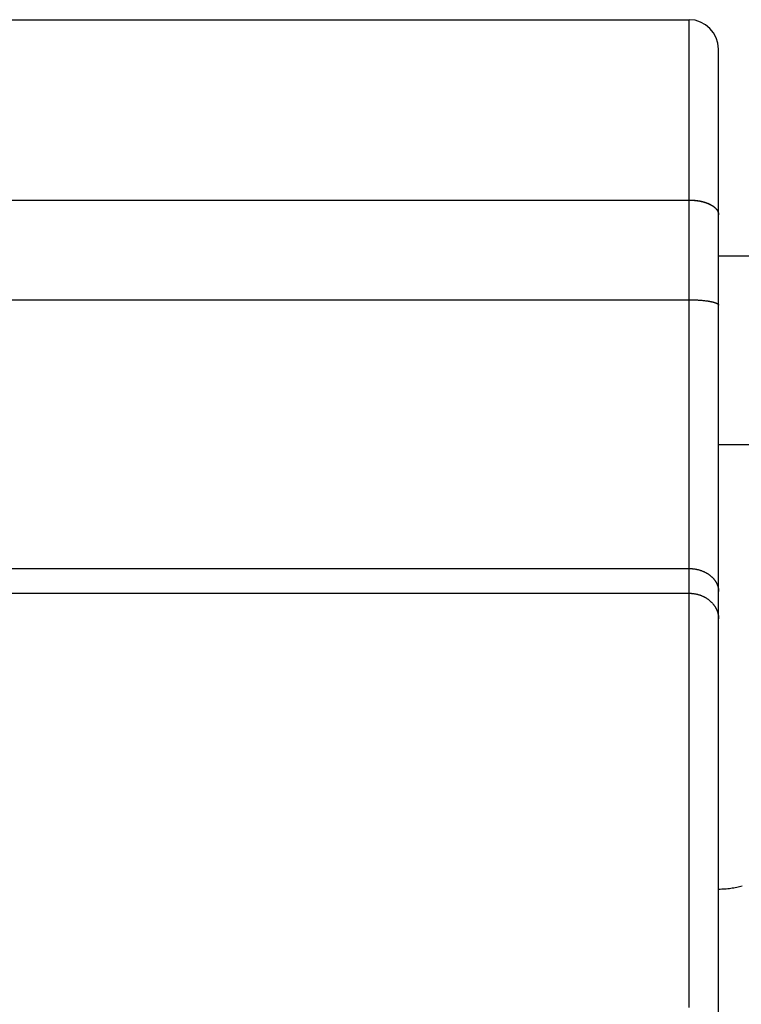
# Model space of a CAD drawing. Header units: inches. Extents: x 0 to 82.5, y 0 to 53.4.
# Tile 70 of 128: x 30.271 to 30.589, y 51.401 to 51.835. Entities that reach past the tile are written whole.
import ezdxf

# ---------------------------------------------------------------- set-up
doc = ezdxf.new("R2010")
doc.units = ezdxf.units.IN
doc.header["$LTSCALE"] = 4.538835
doc.header["$MEASUREMENT"] = 0
doc.layers.get('0').update_dxf_attribs({"linetype": 'CONTINUOUS'})
doc.layers.add('DOOR_ASSEMBLY', color=7, linetype='CONTINUOUS')

msp = doc.modelspace()

# ---------------------------------------------------------------- linework, layer by layer
at = {"color": 3, "linetype": 'Continuous'}
for p, q in [((30.57919, 51.73092), (35.82919, 51.73092)), ((30.57919, 51.64784), (35.82919, 51.64784))]:
    msp.add_line(p, q, dxfattribs=at)
at = {"layer": 'DOOR_ASSEMBLY', "color": 7, "linetype": 'Continuous'}
for p, q in [((30.20419, 51.83487), (30.56619, 51.83487)), ((30.56619, 51.40007), (30.56619, 51.83487)), ((30.57919, 51.28748), (30.57919, 51.82187)), ((30.57911, 51.7498), (30.57913, 51.74966)), ((30.57913, 51.74969), (30.57915, 51.74955)), ((30.57915, 51.74958), (30.57916, 51.74944)), ((30.57916, 51.74947), (30.57918, 51.74933)), ((30.57918, 51.74937), (30.57919, 51.74923)), ((30.57919, 51.74926), (30.57919, 51.74912)), ((30.57919, 51.74915), (30.57919, 51.74901)), ((30.20419, 51.71159), (30.56641, 51.71159)), ((30.56641, 51.71159), (30.56685, 51.71159)), ((30.56685, 51.71159), (30.56728, 51.71158)), ((30.56728, 51.71158), (30.56771, 51.71157)), ((30.56771, 51.71157), (30.56814, 51.71156)), ((30.56814, 51.71156), (30.56857, 51.71155)), ((30.56857, 51.71155), (30.569, 51.71153)), ((30.569, 51.71153), (30.56942, 51.71151)), ((30.56942, 51.71151), (30.56984, 51.71149)), ((30.56984, 51.71149), (30.57025, 51.71147)), ((30.57025, 51.71147), (30.57066, 51.71144)), ((30.57066, 51.71144), (30.57107, 51.71141)), ((30.57107, 51.71141), (30.57147, 51.71138)), ((30.57147, 51.71138), (30.57186, 51.71135)), ((30.57186, 51.71135), (30.57225, 51.71131)), ((30.57225, 51.71131), (30.57263, 51.71127)), ((30.57263, 51.71127), (30.573, 51.71123)), ((29.09219, 51.59326), (30.56619, 51.59326)), ((29.09219, 51.58237), (30.56619, 51.58237))]:
    msp.add_line(p, q, dxfattribs=at)
for points in [[(30.20419, 51.75549), (30.56641, 51.75549), (30.56663, 51.75549), (30.56685, 51.75548), (30.56706, 51.75548), (30.56728, 51.75547), (30.5675, 51.75546), (30.56771, 51.75545), (30.56793, 51.75543), (30.56814, 51.75542), (30.56836, 51.7554), (30.56857, 51.75538), (30.56878, 51.75536), (30.569, 51.75534), (30.56921, 51.75532), (30.56942, 51.75529), (30.56963, 51.75526), (30.56984, 51.75523), (30.57005, 51.7552), (30.57025, 51.75517), (30.57046, 51.75513), (30.57066, 51.7551), (30.57087, 51.75506), (30.57107, 51.75502), (30.57127, 51.75498), (30.57147, 51.75494), (30.57167, 51.75489), (30.57186, 51.75485), (30.57206, 51.7548), (30.57225, 51.75475), (30.57244, 51.7547), (30.57263, 51.75465), (30.57282, 51.75459), (30.573, 51.75454), (30.57319, 51.75448), (30.57337, 51.75442), (30.57355, 51.75436), (30.57373, 51.7543), (30.57391, 51.75423), (30.57408, 51.75417), (30.57425, 51.7541), (30.57442, 51.75404), (30.57459, 51.75397), (30.57475, 51.7539), (30.57491, 51.75383), (30.57507, 51.75375), (30.57523, 51.75368), (30.57539, 51.7536), (30.57554, 51.75353), (30.57569, 51.75345), (30.57584, 51.75337), (30.57598, 51.75329), (30.57612, 51.75321), (30.57626, 51.75312), (30.5764, 51.75304), (30.57653, 51.75295), (30.57666, 51.75287), (30.57679, 51.75278), (30.57691, 51.75269), (30.57703, 51.7526), (30.57715, 51.75251), (30.57727, 51.75242), (30.57738, 51.75233), (30.57749, 51.75224), (30.57759, 51.75214), (30.5777, 51.75205), (30.5778, 51.75195), (30.57789, 51.75186), (30.57799, 51.75176), (30.57808, 51.75166), (30.57816, 51.75156), (30.57825, 51.75146), (30.57833, 51.75136), (30.5784, 51.75126), (30.57847, 51.75116), (30.57854, 51.75106), (30.57861, 51.75095), (30.57867, 51.75085), (30.57873, 51.75075), (30.57879, 51.75064), (30.57884, 51.75054), (30.57889, 51.75043), (30.57893, 51.75033), (30.57897, 51.75022), (30.57901, 51.75012), (30.57905, 51.75001), (30.57908, 51.7499), (30.57911, 51.74976)], [(30.20419, 51.75546), (30.56641, 51.75546), (30.56663, 51.75546), (30.56685, 51.75545), (30.56706, 51.75544), (30.56728, 51.75544), (30.5675, 51.75543), (30.56771, 51.75541), (30.56793, 51.7554), (30.56814, 51.75539), (30.56836, 51.75537), (30.56857, 51.75535), (30.56878, 51.75533), (30.569, 51.75531), (30.56921, 51.75528), (30.56942, 51.75526), (30.56963, 51.75523), (30.56984, 51.7552), (30.57005, 51.75517), (30.57025, 51.75514), (30.57046, 51.7551), (30.57066, 51.75507), (30.57087, 51.75503), (30.57107, 51.75499), (30.57127, 51.75495), (30.57147, 51.7549), (30.57167, 51.75486), (30.57186, 51.75481), (30.57206, 51.75477), (30.57225, 51.75472), (30.57244, 51.75467), (30.57263, 51.75461), (30.57282, 51.75456), (30.573, 51.7545), (30.57319, 51.75445), (30.57337, 51.75439), (30.57355, 51.75433), (30.57373, 51.75427), (30.57391, 51.7542), (30.57408, 51.75414), (30.57425, 51.75407), (30.57442, 51.754), (30.57459, 51.75394), (30.57475, 51.75386), (30.57491, 51.75379), (30.57507, 51.75372), (30.57523, 51.75365), (30.57539, 51.75357), (30.57554, 51.75349), (30.57569, 51.75342), (30.57584, 51.75334), (30.57598, 51.75326), (30.57612, 51.75317), (30.57626, 51.75309), (30.5764, 51.75301), (30.57653, 51.75292), (30.57666, 51.75284), (30.57679, 51.75275), (30.57691, 51.75266), (30.57703, 51.75257), (30.57715, 51.75248), (30.57727, 51.75239), (30.57738, 51.7523), (30.57749, 51.7522), (30.57759, 51.75211), (30.5777, 51.75201), (30.5778, 51.75192), (30.57789, 51.75182), (30.57799, 51.75173), (30.57808, 51.75163), (30.57816, 51.75153), (30.57825, 51.75143), (30.57833, 51.75133), (30.5784, 51.75123), (30.57847, 51.75113), (30.57854, 51.75102), (30.57861, 51.75092), (30.57867, 51.75082), (30.57873, 51.75071), (30.57879, 51.75061), (30.57884, 51.75051), (30.57889, 51.7504), (30.57893, 51.7503), (30.57897, 51.75019), (30.57901, 51.75008), (30.57905, 51.74998), (30.57908, 51.74987)], [(30.573, 51.71123), (30.57337, 51.71118), (30.57355, 51.71116), (30.57373, 51.71114), (30.57391, 51.71111), (30.57408, 51.71109), (30.57425, 51.71107), (30.57442, 51.71104), (30.57459, 51.71101), (30.57475, 51.71099), (30.57491, 51.71096), (30.57507, 51.71093), (30.57523, 51.7109), (30.57539, 51.71088), (30.57554, 51.71085), (30.57569, 51.71082), (30.57584, 51.71079), (30.57598, 51.71076), (30.57612, 51.71073), (30.57626, 51.7107), (30.5764, 51.71066), (30.57653, 51.71063), (30.57666, 51.7106), (30.57679, 51.71057), (30.57691, 51.71053), (30.57703, 51.7105), (30.57715, 51.71046), (30.57727, 51.71043), (30.57738, 51.7104), (30.57749, 51.71036), (30.57759, 51.71032), (30.5777, 51.71029), (30.5778, 51.71025), (30.57789, 51.71022), (30.57799, 51.71018), (30.57808, 51.71014), (30.57816, 51.71011), (30.57825, 51.71007), (30.57833, 51.71003), (30.5784, 51.70999), (30.57847, 51.70995), (30.57854, 51.70991), (30.57861, 51.70988), (30.57867, 51.70984), (30.57873, 51.7098), (30.57879, 51.70976), (30.57884, 51.70972), (30.57889, 51.70968), (30.57893, 51.70964), (30.57897, 51.7096), (30.57901, 51.70956), (30.57905, 51.70952), (30.57908, 51.70948), (30.57911, 51.70944), (30.57913, 51.7094), (30.57915, 51.70936), (30.57916, 51.70932), (30.57918, 51.70928), (30.57919, 51.70924), (30.57919, 51.7092), (30.57919, 51.70915)], [(30.56619, 51.59326), (30.56641, 51.59326), (30.56663, 51.59326), (30.56685, 51.59325), (30.56706, 51.59324), (30.56728, 51.59323), (30.5675, 51.59321), (30.56771, 51.59319), (30.56793, 51.59317), (30.56814, 51.59315), (30.56836, 51.59312), (30.56857, 51.59309), (30.56878, 51.59306), (30.569, 51.59302), (30.56921, 51.59299), (30.56942, 51.59295), (30.56963, 51.5929), (30.56984, 51.59286), (30.57005, 51.59281), (30.57025, 51.59276), (30.57046, 51.5927), (30.57066, 51.59265), (30.57087, 51.59259), (30.57107, 51.59252), (30.57127, 51.59246), (30.57147, 51.59239), (30.57167, 51.59232), (30.57186, 51.59225), (30.57206, 51.59217), (30.57225, 51.5921), (30.57244, 51.59202), (30.57263, 51.59193), (30.57282, 51.59185), (30.573, 51.59176), (30.57319, 51.59167), (30.57337, 51.59158), (30.57355, 51.59149), (30.57373, 51.59139), (30.57391, 51.59129), (30.57408, 51.59119), (30.57425, 51.59108), (30.57442, 51.59098), (30.57459, 51.59087), (30.57475, 51.59076), (30.57491, 51.59065), (30.57507, 51.59053), (30.57523, 51.59042), (30.57539, 51.5903), (30.57554, 51.59018), (30.57569, 51.59005), (30.57584, 51.58993), (30.57598, 51.5898), (30.57612, 51.58967), (30.57626, 51.58954), (30.5764, 51.58941), (30.57653, 51.58928), (30.57666, 51.58914), (30.57679, 51.58901), (30.57691, 51.58887), (30.57703, 51.58873), (30.57715, 51.58859), (30.57727, 51.58844), (30.57738, 51.5883), (30.57749, 51.58815), (30.57759, 51.588), (30.5777, 51.58785), (30.5778, 51.5877), (30.57789, 51.58755), (30.57799, 51.5874), (30.57808, 51.58725), (30.57816, 51.58709), (30.57825, 51.58693), (30.57833, 51.58678), (30.5784, 51.58662), (30.57847, 51.58646), (30.57854, 51.5863), (30.57861, 51.58614), (30.57867, 51.58597), (30.57873, 51.58581), (30.57879, 51.58565), (30.57884, 51.58548), (30.57889, 51.58532), (30.57893, 51.58515), (30.57897, 51.58499), (30.57901, 51.58482), (30.57905, 51.58465), (30.57908, 51.58449), (30.57911, 51.58432), (30.57913, 51.58415), (30.57915, 51.58398), (30.57916, 51.58381), (30.57918, 51.58364), (30.57919, 51.58348), (30.57919, 51.58331), (30.57919, 51.58314)], [(30.56619, 51.58237), (30.56641, 51.58237), (30.56663, 51.58237), (30.56685, 51.58236), (30.56706, 51.58235), (30.56728, 51.58233), (30.5675, 51.58232), (30.56771, 51.5823), (30.56793, 51.58227), (30.56814, 51.58224), (30.56836, 51.58222), (30.56857, 51.58218), (30.56878, 51.58215), (30.569, 51.58211), (30.56921, 51.58207), (30.56942, 51.58202), (30.56963, 51.58197), (30.56984, 51.58192), (30.57005, 51.58187), (30.57025, 51.58181), (30.57046, 51.58175), (30.57066, 51.58169), (30.57087, 51.58162), (30.57107, 51.58155), (30.57127, 51.58148), (30.57147, 51.5814), (30.57167, 51.58133), (30.57186, 51.58125), (30.57206, 51.58116), (30.57225, 51.58108), (30.57244, 51.58099), (30.57263, 51.58089), (30.57282, 51.5808), (30.573, 51.5807), (30.57319, 51.5806), (30.57337, 51.5805), (30.57355, 51.5804), (30.57373, 51.58029), (30.57391, 51.58018), (30.57408, 51.58006), (30.57425, 51.57995), (30.57442, 51.57983), (30.57459, 51.57971), (30.57475, 51.57959), (30.57491, 51.57946), (30.57507, 51.57934), (30.57523, 51.57921), (30.57539, 51.57907), (30.57554, 51.57894), (30.57569, 51.5788), (30.57584, 51.57867), (30.57598, 51.57852), (30.57612, 51.57838), (30.57626, 51.57824), (30.5764, 51.57809), (30.57653, 51.57794), (30.57666, 51.57779), (30.57679, 51.57764), (30.57691, 51.57749), (30.57703, 51.57733), (30.57715, 51.57717), (30.57727, 51.57701), (30.57738, 51.57685), (30.57749, 51.57669), (30.57759, 51.57652), (30.5777, 51.57636), (30.5778, 51.57619), (30.57789, 51.57602), (30.57799, 51.57585), (30.57808, 51.57568), (30.57816, 51.57551), (30.57825, 51.57533), (30.57833, 51.57516), (30.5784, 51.57498), (30.57847, 51.57481), (30.57854, 51.57463), (30.57861, 51.57445), (30.57867, 51.57427), (30.57873, 51.57409), (30.57879, 51.57391), (30.57884, 51.57372), (30.57889, 51.57354), (30.57893, 51.57336), (30.57897, 51.57317), (30.57901, 51.57299), (30.57905, 51.5728), (30.57908, 51.57261), (30.57911, 51.57243), (30.57913, 51.57224), (30.57915, 51.57205), (30.57916, 51.57187), (30.57918, 51.57168), (30.57919, 51.57149), (30.57919, 51.5713), (30.57919, 51.57111)]]:
    msp.add_lwpolyline(points, dxfattribs=at)
at = {"layer": 'DOOR_ASSEMBLY', "color": 3, "linetype": 'Continuous'}
msp.add_lwpolyline([(30.57919, 51.45217), (30.57988, 51.45218), (30.58056, 51.45219), (30.58124, 51.45222), (30.58192, 51.45226), (30.58259, 51.45232), (30.58326, 51.45238), (30.58393, 51.45245), (30.58459, 51.45254), (30.58524, 51.45264), (30.58589, 51.45275), (30.58653, 51.45287), (30.58716, 51.453), (30.58778, 51.45314), (30.5884, 51.45329), (30.589, 51.45345), (30.58959, 51.45363)], dxfattribs=at)
at = {"layer": 'DOOR_ASSEMBLY', "color": 7, "linetype": 'Continuous'}
msp.add_arc((30.56619, 51.82187), 0.013, 0, 90, dxfattribs=at)

doc.saveas('drawing.dxf')
